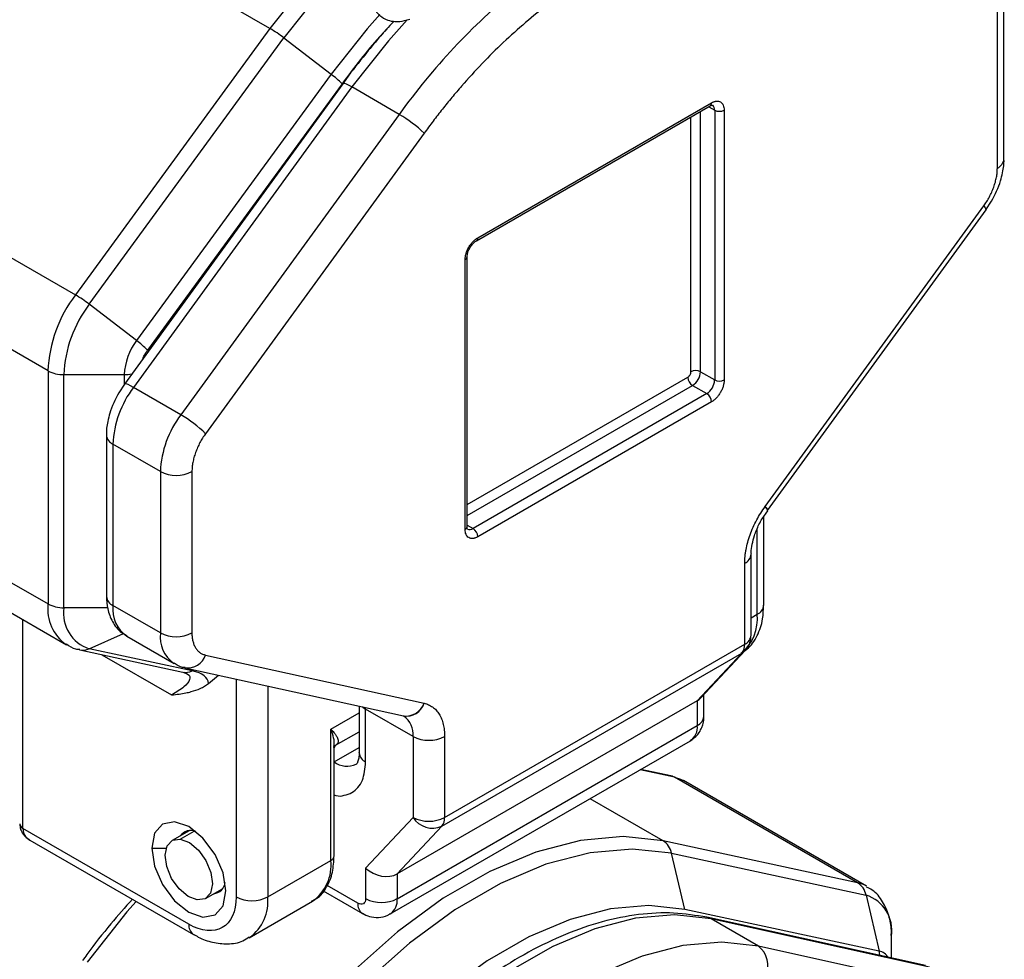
# Model space of a CAD drawing. Header units: millimetres. Extents: x 25 to 1092, y 25 to 838.
# Tile 17 of 81: x 80 to 124, y 508 to 550. Entities that reach past the tile are written whole.
import ezdxf

# ---------------------------------------------------------------- set-up
doc = ezdxf.new("R2010")
doc.units = ezdxf.units.MM
doc.header["$LTSCALE"] = 4

msp = doc.modelspace()

# ---------------------------------------------------------------- linework, layer by layer
for p, q in [((91.255, 549.606), (83.063, 554.335)), ((124.117, 543.763), (124.117, 550.992)), ((123.824, 543.355), (123.824, 550.584)), ((91.255, 549.606), (82.545, 537.678)), ((83.163, 537.26), (91.872, 549.187)), ((91.872, 549.187), (93.992, 547.559)), ((93.992, 547.559), (85.282, 535.631)), ((94.519, 547.136), (84.735, 533.682)), ((94.482, 547.127), (85.772, 535.199)), ((94.926, 546.988), (85.142, 533.534)), ((97.047, 545.763), (94.926, 546.988)), ((100.56, 540.235), (111.026, 546.276)), ((100.498, 540.098), (110.963, 546.139)), ((110.531, 534.232), (110.531, 545.889)), ((110.901, 546.103), (111.167, 545.95)), ((111.167, 545.95), (111.167, 533.865)), ((111.591, 545.95), (111.591, 533.865)), ((97.047, 545.763), (87.263, 532.309)), ((110.106, 534.232), (110.106, 545.644)), ((98.156, 544.915), (88.372, 531.461)), ((74.353, 542.407), (82.545, 537.678)), ((123.31, 541.485), (123.569, 541.869)), ((113.43, 528.205), (123.214, 541.659)), ((113.532, 528.025), (123.316, 541.479)), ((99.995, 527.17), (99.995, 539.255)), ((100.083, 527.293), (100.083, 539.378)), ((81.317, 534.275), (73.125, 539.005)), ((85.282, 535.631), (83.163, 537.26)), ((81.317, 534.275), (81.317, 523.835)), ((82.024, 534.106), (84.731, 534.106)), ((82.024, 523.665), (82.024, 534.106)), ((84.731, 534.106), (84.731, 533.662)), ((100.083, 528.282), (109.965, 533.987)), ((110.531, 534.232), (111.167, 533.865)), ((84.74, 533.676), (84.481, 533.292)), ((87.263, 532.309), (85.142, 533.534)), ((100.083, 527.792), (110.177, 533.62)), ((110.177, 533.62), (110.813, 533.253)), ((110.813, 533.253), (100.348, 527.211)), ((111.026, 532.885), (100.56, 526.844)), ((83.933, 531.398), (83.933, 524.169)), ((86.348, 529.765), (84.226, 530.99)), ((84.226, 530.99), (84.226, 523.761)), ((86.348, 529.765), (86.348, 522.537)), ((87.762, 529.765), (87.762, 522.537)), ((73.125, 528.564), (81.317, 523.835)), ((113.291, 527.654), (113.54, 528.006)), ((113.369, 523.78), (113.369, 527.765)), ((113.525, 528.016), (113.528, 528.02)), ((100.083, 527.364), (100.348, 527.211)), ((113.076, 523.372), (113.076, 527.207)), ((73.953, 526.732), (82.146, 522.003)), ((112.803, 526.064), (112.803, 526.077)), ((112.803, 522.438), (112.803, 526.064)), ((112.51, 522.03), (112.51, 525.655)), ((86.348, 522.537), (84.226, 523.761)), ((83.987, 523.665), (82.024, 523.665)), ((112.803, 523.214), (113.076, 523.372)), ((80.196, 513.778), (80.196, 523.129)), ((83.163, 521.827), (84.692, 522.512)), ((84.848, 522.388), (86.969, 521.163)), ((99.075, 514.274), (112.51, 522.03)), ((82.735, 521.777), (87.35, 520.785)), ((87.777, 520.835), (83.163, 521.827)), ((83.731, 521.563), (86.853, 519.761)), ((88.372, 521.545), (98.156, 519.387)), ((98.948, 513.88), (112.383, 521.635)), ((112.383, 521.635), (110.389, 519.499)), ((110.537, 519.615), (112.535, 521.756)), ((87.403, 520.776), (87.53, 520.722)), ((87.45, 520.977), (97.233, 518.819)), ((88.497, 520.275), (88.949, 520.646)), ((89.742, 520.471), (89.742, 510.717)), ((91.156, 520.159), (91.156, 510.717)), ((110.389, 519.499), (96.954, 511.743)), ((110.389, 519.499), (110.389, 518.391)), ((110.682, 518.799), (110.682, 519.77)), ((93.984, 518.229), (95.247, 518.958)), ((95.247, 519.257), (95.247, 517.168)), ((95.54, 519.124), (95.539, 519.193)), ((97.661, 517.9), (95.54, 519.124)), ((95.54, 516.759), (95.54, 519.124)), ((93.984, 512.35), (93.984, 518.229)), ((94.194, 517.504), (95.247, 518.112)), ((96.954, 510.635), (110.389, 518.391)), ((96.643, 509.949), (110.078, 517.704)), ((97.661, 517.9), (97.661, 514.274)), ((99.075, 517.9), (99.075, 514.274)), ((94.131, 517.378), (94.195, 517.506)), ((94.131, 516.762), (95.247, 517.406)), ((94.131, 512.554), (94.131, 517.405)), ((109.373, 516.081), (107.837, 516.411)), ((109.278, 516.118), (107.858, 516.423)), ((117.565, 511.351), (109.373, 516.081)), ((117.965, 511.199), (109.773, 515.928)), ((108.855, 513.223), (105.585, 515.111)), ((97.661, 514.274), (95.54, 512)), ((87.62, 509.492), (80.196, 513.778)), ((87.631, 513.68), (86.87, 513.241)), ((87.241, 513.305), (87.864, 513.664)), ((96.954, 511.743), (98.948, 513.88)), ((80.401, 513.322), (87.827, 509.034)), ((117.565, 511.351), (108.855, 513.223)), ((85.959, 512.901), (86.611, 512.901)), ((91.156, 510.717), (93.984, 512.35)), ((109.826, 510.157), (109.238, 512.669)), ((109.238, 512.669), (117.948, 510.798)), ((95.54, 512), (95.54, 510.635)), ((96.954, 511.743), (96.954, 510.635)), ((88.37, 510.643), (89.131, 511.082)), ((93.64, 510.986), (95.394, 509.973)), ((95.186, 510.431), (93.817, 511.222)), ((90.327, 508.886), (93.156, 510.519)), ((117.948, 510.798), (118.536, 508.286)), ((118.536, 508.286), (109.826, 510.157)), ((120.601, 507.641), (110.817, 509.799)), ((113.125, 508.502), (111.004, 509.727)), ((120.787, 507.569), (111.004, 509.727)), ((119.087, 507.975), (119.087, 508.959)), ((122.909, 506.344), (113.125, 508.502))]:
    msp.add_line(p, q)
at = {"flags": 128}
for points in [[(94.584, 553.53), (93.043, 551.859), (91.255, 549.606)], [(94.878, 552.774), (93.636, 551.411), (91.872, 549.187)], [(96.179, 550.239), (95.6, 549.586), (93.992, 547.559)], [(97.404, 549.999), (96.557, 549.052), (94.926, 546.988)], [(94.926, 546.988), (94.795, 547.059), (94.686, 547.111), (94.6, 547.141), (94.543, 547.148), (94.519, 547.136)], [(123.214, 541.659), (123.279, 541.581), (123.314, 541.522), (123.318, 541.484), (123.316, 541.479)], [(85.142, 533.534), (85.011, 533.605), (84.902, 533.656), (84.817, 533.686), (84.759, 533.693), (84.735, 533.682)], [(113.43, 528.205), (113.43, 528.204), (113.429, 528.204), (113.429, 528.203), (113.428, 528.202), (113.428, 528.202), (113.427, 528.201), (113.427, 528.201), (113.427, 528.2)], [(113.528, 528.02), (113.531, 528.024), (113.526, 528.063), (113.491, 528.122), (113.427, 528.2)], [(113.43, 528.205), (113.495, 528.127), (113.53, 528.068), (113.534, 528.029), (113.532, 528.025)], [(112.383, 521.635), (112.509, 521.73), (112.533, 521.755)], [(98.159, 519.387), (98.159, 519.387), (98.159, 519.387), (98.158, 519.387), (98.158, 519.387), (98.157, 519.387), (98.157, 519.387), (98.156, 519.387), (98.156, 519.387)], [(95.403, 519.223), (95.416, 519.212), (95.54, 519.124)], [(109.373, 516.081), (109.3, 516.112), (109.278, 516.118)], [(109.373, 516.081), (109.643, 515.994), (109.773, 515.928)], [(89.282, 510.983), (89.156, 511.79), (88.795, 512.62), (88.256, 513.348), (87.62, 513.861), (86.984, 514.082), (86.445, 513.977), (86.085, 513.562), (85.959, 512.901)], [(88, 510.579), (87.592, 510.734), (87.188, 511.073), (86.85, 511.544), (86.63, 512.075), (86.56, 512.587), (86.652, 513), (86.891, 513.252), (87.241, 513.305)], [(87.241, 513.305), (87.649, 513.15), (88.052, 512.811), (88.39, 512.34), (88.611, 511.808), (88.681, 511.297), (88.589, 510.884), (88.35, 510.632), (88, 510.579)], [(108.855, 513.223), (107.068, 513.413), (105.156, 513.245), (103.152, 512.722), (101.094, 511.853), (99.017, 510.654), (96.958, 509.146), (94.955, 507.356), (93.043, 505.316), (91.255, 503.063)], [(85.959, 512.901), (86.085, 512.094), (86.445, 511.263), (86.984, 510.536), (87.62, 510.023), (88.256, 509.802), (88.795, 509.907), (89.156, 510.321), (89.282, 510.983)], [(109.238, 512.669), (107.475, 512.857), (105.588, 512.691), (103.611, 512.175), (101.58, 511.318), (99.531, 510.134), (97.5, 508.647), (95.523, 506.881), (93.636, 504.868), (91.872, 502.644)], [(117.981, 511.189), (117.836, 511.264), (117.565, 511.351)], [(85.262, 510.515), (84.85, 510.046), (83.063, 507.792)], [(109.826, 510.157), (108.218, 510.328), (106.498, 510.177), (104.695, 509.706), (102.843, 508.924), (100.975, 507.846), (99.123, 506.489), (97.32, 504.879), (95.6, 503.044), (93.992, 501.016)], [(111.004, 509.727), (109.372, 509.907), (107.626, 509.759), (105.795, 509.285), (103.914, 508.492), (102.015, 507.396), (100.134, 506.016), (98.303, 504.377), (96.557, 502.509), (94.926, 500.445)], [(111.004, 509.727), (110.858, 509.789), (110.817, 509.799)], [(113.125, 508.502), (111.494, 508.683), (109.747, 508.535), (107.917, 508.06), (106.035, 507.267), (104.137, 506.171), (102.255, 504.791), (100.424, 503.153), (98.678, 501.284), (97.047, 499.22)]]:
    msp.add_lwpolyline(points, dxfattribs=at)
for centre, radius, start, end in [((120.747, 528.825), 29.131, 129.2802, 144.4478), ((88.26, 544.521), 5.901, 52.2545, 59.4974), ((91.641, 544.401), 3.937, 43.8102, 53.3309), ((110.883, 546.258), 0.144, 304.0564, 7.2558), ((110.91, 545.973), 0.258, 354.8093, 49.515), ((111.379, 546.359), 0.461, 242.6097, 297.3903), ((94.33, 541.06), 5.431, 45.2153, 59.9836), ((123.617, 543.813), 0.503, 294.3747, 354.3052), ((100.418, 540.217), 0.143, 303.1863, 7.3425), ((99.94, 539.387), 0.143, 292.6551, 356.7857), ((87.365, 534.015), 6.054, 142.7645, 177.5328), ((79.55, 532.593), 5.901, 52.2545, 59.4974), ((87.629, 533.865), 5.61, 142.7645, 177.5328), ((87.442, 533.989), 2.713, 142.7645, 177.5328), ((82.931, 532.473), 3.937, 43.8102, 53.3309), ((81.995, 535.549), 1.443, 241.9598, 271.1441), ((84.734, 535.773), 1.667, 269.8919, 281.538), ((110.425, 534.008), 0.461, 182.6055, 237.3945), ((110.318, 533.823), 0.461, 62.6097, 117.3903), ((109.763, 534.267), 0.768, 302.6055, 357.3945), ((88.759, 530.795), 4.537, 142.8738, 177.5408), ((110.399, 533.9), 0.768, 302.6055, 357.3945), ((111.379, 534.274), 0.461, 242.6097, 297.3903), ((110.565, 532.864), 0.461, 2.6055, 57.3945), ((90.881, 529.57), 4.537, 142.8738, 177.5408), ((84.546, 527.606), 5.431, 45.2153, 59.9836), ((84.411, 531.432), 0.479, 184.002, 247.2664), ((87.055, 531.13), 1.537, 242.6097, 297.3903), ((99.932, 527.308), 0.151, 294.3747, 354.3052), ((100.203, 527.401), 0.239, 243.4814, 307.3095), ((100.1, 526.823), 0.461, 2.6055, 57.3945), ((112.303, 526.114), 0.503, 294.3747, 354.3052), ((83.249, 523.604), 1.946, 173.1918, 234.8822), ((81.995, 525.108), 1.443, 241.9598, 271.1441), ((84.434, 524.219), 0.503, 185.6948, 245.6253), ((85.671, 523.587), 1.455, 173.1459, 235.542), ((112.869, 523.83), 0.503, 294.3747, 354.3052), ((83.688, 523.424), 1.682, 171.7396, 251.784), ((111.014, 523.185), 2.07, 310.7874, 5.1627), ((87.798, 522.364), 1.46, 173.2161, 234.836), ((87.055, 523.901), 1.537, 242.6097, 297.3903), ((112.303, 522.488), 0.503, 294.3747, 354.3052), ((111.94, 521.997), 0.572, 320.778, 3.3035), ((82.874, 522.449), 0.686, 258.2477, 294.8951), ((87.572, 521.811), 0.843, 261.4944, 341.6329), ((87.488, 521.457), 0.686, 258.3604, 294.8936), ((97.361, 519.651), 0.841, 260.8612, 341.6905), ((97.338, 519.683), 0.87, 263.128, 340.1442), ((96.639, 517.99), 1.026, 354.9694, 53.2508), ((110.182, 518.849), 0.503, 294.3747, 354.3052), ((109.654, 518.31), 0.739, 305.0133, 6.2988), ((98.368, 519.264), 1.537, 242.6097, 297.3903), ((95.747, 517.217), 0.503, 185.6948, 245.6253), ((94.713, 517.58), 1.009, 234.4288, 293.7766), ((98.368, 515.639), 1.537, 242.6097, 297.3903), ((98.533, 514.823), 1.031, 212.2003, 293.6976), ((98.505, 514.241), 0.572, 320.778, 3.3035), ((80.299, 514.007), 0.251, 185.6948, 245.6253), ((87.714, 513.089), 0.599, 68.5758, 142.2994), ((108.406, 512.503), 0.849, 11.3119, 58.03), ((92.024, 512.134), 1.972, 305.0133, 6.2988), ((93.881, 512.579), 0.251, 294.3747, 354.3052), ((88.666, 511.444), 0.592, 277.2066, 351.9075), ((117.116, 510.631), 0.849, 11.3119, 58.03), ((90.449, 512.082), 1.537, 242.6097, 297.3903), ((89.146, 510.521), 2.019, 306.319, 5.5661), ((96.247, 512), 1.537, 242.6097, 297.3903), ((96.202, 510.562), 0.756, 305.9465, 5.5987), ((117.422, 509.201), 1.682, 351.7396, 71.784), ((95.687, 510.382), 0.503, 174.3916, 234.1646), ((88.123, 509.443), 0.505, 174.4562, 233.4279), ((112.513, 507.668), 1.034, 332.4693, 53.7174), ((117.427, 508.028), 1.138, 3.1338, 13.0615), ((118.405, 507.678), 0.621, 32.2455, 77.8347)]:
    msp.add_arc(centre, radius, start, end)
for centre, start_param, end_param in [((109.682, 520.164), 5.770037, 6.010935), ((96.247, 512.408), 4.199241, 5.770037)]:
    msp.add_ellipse(centre, major_axis=(0.963, -0.38), ratio=0.708511, start_param=start_param, end_param=end_param)
for points, knots in [([(113.43, 553.733), (113.353, 553.749), (113.2, 553.781), (112.966, 553.82), (112.729, 553.852), (112.489, 553.877), (112.246, 553.894), (112.001, 553.904), (111.535, 553.908), (110.837, 553.867), (109.88, 553.714), (108.892, 553.461), (107.532, 552.984), (105.793, 552.137), (104.054, 550.977), (102.695, 549.883), (101.706, 548.996), (100.749, 548.044), (99.987, 547.208), (99.4, 546.519), (98.976, 545.997), (98.56, 545.464), (98.291, 545.098), (98.156, 544.915)], [0, 0, 0, 0, 0.017161, 0.034305, 0.051439, 0.06857, 0.085705, 0.102853, 0.120019, 0.182108, 0.244219, 0.307793, 0.37139, 0.500002, 0.628614, 0.692188, 0.755785, 0.817874, 0.879985, 0.910004, 0.939987, 0.969972, 1, 1, 1, 1]), ([(95.935, 550.533), (95.937, 550.527), (95.971, 550.393), (96.174, 550.175), (96.505, 549.969), (96.935, 549.899), (97.219, 549.941), (97.435, 550), (97.512, 550.022)], [0, 0, 0, 0, 0.008304, 0.191592, 0.383786, 0.551958, 0.83868, 1, 1, 1, 1]), ([(96.808, 549.93), (96.775, 549.895), (96.291, 549.402), (95.539, 548.469), (94.815, 547.561), (94.529, 547.149), (94.519, 547.135)], [0, 0, 0, 0, 0.0410897, 0.5909912, 0.9867395, 1, 1, 1, 1]), ([(96.499, 549.583), (96.386, 549.466), (95.668, 548.729), (95.024, 547.859), (94.482, 547.127)], [0, 0, 0, 0, 0.157481, 1, 1, 1, 1]), ([(111.026, 546.276), (111.043, 546.286), (111.079, 546.306), (111.132, 546.327), (111.183, 546.343), (111.254, 546.355), (111.338, 546.354), (111.428, 546.321), (111.502, 546.259), (111.553, 546.173), (111.586, 546.07), (111.589, 545.99), (111.591, 545.95)], [0, 0, 0, 0, 0.060243, 0.119999, 0.179808, 0.240207, 0.369955, 0.500129, 0.629877, 0.760052, 0.879922, 1, 1, 1, 1]), ([(110.963, 546.139), (110.991, 546.154), (111.046, 546.182), (111.058, 546.18), (111.063, 546.179)], [0, 0, 0, 0, 0.515351, 1, 1, 1, 1]), ([(123.569, 541.869), (123.721, 542.173), (123.932, 542.593), (124.076, 543.228), (124.136, 543.559), (124.116, 543.756), (124.115, 543.763)], [0, 0, 0, 0, 0.48853, 0.677718, 0.988828, 1, 1, 1, 1]), ([(123.214, 541.659), (123.237, 541.691), (123.282, 541.755), (123.347, 541.855), (123.408, 541.957), (123.486, 542.097), (123.576, 542.279), (123.665, 542.503), (123.737, 542.727), (123.787, 542.946), (123.818, 543.157), (123.822, 543.289), (123.824, 543.355)], [0, 0, 0, 0, 0.061656, 0.123126, 0.18463, 0.246385, 0.373086, 0.500054, 0.626754, 0.753722, 0.876795, 1, 1, 1, 1]), ([(99.995, 539.255), (99.995, 539.276), (99.996, 539.318), (100.004, 539.383), (100.016, 539.45), (100.04, 539.545), (100.084, 539.668), (100.158, 539.814), (100.247, 539.951), (100.348, 540.069), (100.454, 540.167), (100.525, 540.212), (100.56, 540.235)], [0, 0, 0, 0, 0.060243, 0.119999, 0.179808, 0.240207, 0.369955, 0.500129, 0.629877, 0.760052, 0.879922, 1, 1, 1, 1]), ([(100.208, 539.785), (100.245, 539.842), (100.296, 539.921), (100.381, 540.01), (100.442, 540.063), (100.481, 540.086), (100.498, 540.096)], [0, 0, 0, 0, 0.41481, 0.575655, 0.82478, 1, 1, 1, 1]), ([(100.084, 539.379), (100.083, 539.382), (100.081, 539.408), (100.09, 539.479), (100.115, 539.581), (100.155, 539.686), (100.191, 539.754), (100.208, 539.785)], [0, 0, 0, 0, 0.038178, 0.29292, 0.520429, 0.785149, 1, 1, 1, 1]), ([(85.563, 534.821), (85.585, 534.873), (85.639, 535.006), (85.722, 535.126), (85.772, 535.199)], [0, 0, 0, 0, 0.397259, 1, 1, 1, 1]), ([(109.965, 533.987), (109.974, 533.993), (109.993, 534.005), (110.019, 534.03), (110.044, 534.059), (110.072, 534.103), (110.101, 534.164), (110.104, 534.21), (110.106, 534.232)], [0, 0, 0, 0, 0.1272, 0.249746, 0.3727, 0.501075, 0.749743, 1, 1, 1, 1]), ([(111.591, 533.865), (111.591, 533.844), (111.59, 533.802), (111.582, 533.737), (111.57, 533.67), (111.546, 533.575), (111.502, 533.452), (111.428, 533.306), (111.338, 533.169), (111.238, 533.051), (111.132, 532.953), (111.061, 532.908), (111.026, 532.885)], [0, 0, 0, 0, 0.060243, 0.119999, 0.179808, 0.240207, 0.369955, 0.500129, 0.629877, 0.760052, 0.879922, 1, 1, 1, 1]), ([(84.481, 533.292), (84.33, 532.989), (84.119, 532.568), (83.975, 531.934), (83.914, 531.602), (83.935, 531.405), (83.935, 531.398)], [0, 0, 0, 0, 0.488549, 0.677745, 0.988866, 1, 1, 1, 1]), ([(88.372, 531.461), (88.349, 531.429), (88.304, 531.365), (88.239, 531.265), (88.178, 531.163), (88.1, 531.023), (88.01, 530.841), (87.921, 530.617), (87.849, 530.393), (87.799, 530.174), (87.767, 529.963), (87.764, 529.831), (87.762, 529.765)], [0, 0, 0, 0, 0.061656, 0.123126, 0.18463, 0.246385, 0.373086, 0.500054, 0.626754, 0.753722, 0.876795, 1, 1, 1, 1]), ([(112.51, 525.655), (112.511, 525.704), (112.513, 525.802), (112.524, 525.954), (112.543, 526.109), (112.578, 526.323), (112.642, 526.598), (112.749, 526.934), (112.883, 527.269), (113.044, 527.595), (113.224, 527.909), (113.359, 528.103), (113.427, 528.2)], [0, 0, 0, 0, 0.061672, 0.123147, 0.184645, 0.246383, 0.37313, 0.500054, 0.6268, 0.753725, 0.876818, 1, 1, 1, 1]), ([(100.103, 527.183), (100.103, 527.183), (100.107, 527.18), (100.087, 527.201), (100.085, 527.267), (100.084, 527.295)], [0, 0, 0, 0, 0.072899, 0.616156, 1, 1, 1, 1]), ([(112.809, 526.077), (112.808, 526.099), (112.798, 526.214), (112.842, 526.505), (112.949, 526.924), (113.107, 527.319), (113.242, 527.566), (113.291, 527.654)], [0, 0, 0, 0, 0.061054, 0.311285, 0.548445, 0.838628, 1, 1, 1, 1]), ([(100.56, 526.844), (100.543, 526.834), (100.507, 526.815), (100.454, 526.793), (100.402, 526.777), (100.332, 526.765), (100.248, 526.766), (100.158, 526.799), (100.084, 526.861), (100.033, 526.947), (100, 527.05), (99.997, 527.13), (99.995, 527.17)], [0, 0, 0, 0, 0.060243, 0.119999, 0.179808, 0.240207, 0.369955, 0.500129, 0.629877, 0.760052, 0.879922, 1, 1, 1, 1]), ([(83.935, 524.17), (83.945, 523.98), (83.966, 523.582), (84.186, 523.03), (84.488, 522.598), (84.764, 522.467), (84.848, 522.427)], [0, 0, 0, 0, 0.265735, 0.558751, 0.864062, 1, 1, 1, 1]), ([(112.348, 521.644), (112.437, 521.693), (112.749, 521.868), (113.094, 522.406), (113.342, 523.083), (113.349, 523.574), (113.353, 523.786)], [0, 0, 0, 0, 0.125343, 0.440666, 0.758601, 1, 1, 1, 1]), ([(87.762, 522.537), (87.762, 522.504), (87.763, 522.44), (87.771, 522.348), (87.783, 522.259), (87.807, 522.144), (87.849, 522.01), (87.92, 521.868), (88.01, 521.748), (88.117, 521.654), (88.237, 521.583), (88.327, 521.558), (88.372, 521.545)], [0, 0, 0, 0, 0.061656, 0.123126, 0.18463, 0.246385, 0.373086, 0.500054, 0.626754, 0.753722, 0.876795, 1, 1, 1, 1]), ([(112.526, 521.761), (112.542, 521.774), (112.652, 521.86), (112.766, 522.101), (112.79, 522.328), (112.802, 522.438)], [0, 0, 0, 0, 0.08284, 0.557269, 1, 1, 1, 1]), ([(82.142, 522.044), (82.273, 521.952), (82.456, 521.822), (82.677, 521.806), (82.74, 521.802)], [0, 0, 0, 0, 0.7125018, 1, 1, 1, 1]), ([(86.97, 521.202), (87.083, 521.118), (87.231, 521.008), (87.41, 520.999), (87.452, 520.997)], [0, 0, 0, 0, 0.7604286, 1, 1, 1, 1]), ([(87.375, 520.772), (87.446, 520.748), (87.682, 520.667), (87.691, 520.434), (87.45, 520.115), (87.057, 519.882), (86.853, 519.761)], [0, 0, 0, 0, 0.112698, 0.377341, 0.676123, 1, 1, 1, 1]), ([(86.853, 519.761), (86.965, 519.773), (87.178, 519.796), (87.471, 519.844), (87.79, 519.917), (88.075, 520.014), (88.294, 520.131), (88.413, 520.208), (88.469, 520.252), (88.497, 520.275)], [0, 0, 0, 0, 0.188653, 0.355007, 0.500823, 0.750047, 0.874638, 0.937171, 1, 1, 1, 1]), ([(98.159, 519.387), (98.194, 519.378), (98.262, 519.361), (98.359, 519.323), (98.451, 519.277), (98.569, 519.201), (98.702, 519.083), (98.837, 518.903), (98.944, 518.69), (99.02, 518.449), (99.067, 518.186), (99.073, 517.995), (99.075, 517.9)], [0, 0, 0, 0, 0.061672, 0.123147, 0.184645, 0.246383, 0.37313, 0.500054, 0.6268, 0.753725, 0.876818, 1, 1, 1, 1]), ([(97.226, 518.818), (97.234, 518.818), (97.249, 518.817), (97.251, 518.812), (97.252, 518.809)], [0, 0, 0, 0, 0.5068447, 1, 1, 1, 1]), ([(110.066, 517.717), (110.158, 517.771), (110.391, 517.91), (110.609, 518.294), (110.697, 518.621), (110.68, 518.789), (110.679, 518.8)], [0, 0, 0, 0, 0.241372, 0.612416, 0.976362, 1, 1, 1, 1]), ([(93.984, 518.229), (94.009, 518.202), (94.054, 518.152), (94.109, 518.087), (94.152, 518.034), (94.206, 517.962), (94.261, 517.878), (94.307, 517.777), (94.321, 517.688), (94.302, 517.612), (94.256, 517.551), (94.193, 517.501), (94.132, 517.471), (94.102, 517.456)], [0, 0, 0, 0, 0.07851, 0.146359, 0.203547, 0.250075, 0.383331, 0.499119, 0.631473, 0.748825, 0.839388, 0.922754, 1, 1, 1, 1]), ([(94.112, 517.402), (94.118, 517.426), (94.177, 517.671), (94.075, 517.965), (93.984, 518.229)], [0, 0, 0, 0, 0.09993, 1, 1, 1, 1]), ([(95.241, 517.174), (95.243, 517.138), (95.249, 516.991), (95.209, 516.814), (95.146, 516.674), (95.131, 516.661), (95.121, 516.659), (95.118, 516.659)], [0, 0, 0, 0, 0.080975, 0.3283, 0.581547, 0.882214, 1, 1, 1, 1]), ([(94.131, 515.28), (94.154, 515.271), (94.319, 515.208), (94.589, 515.257), (94.93, 515.365), (95.203, 515.6), (95.468, 516.017), (95.511, 516.468), (95.54, 516.759)], [0, 0, 0, 0, 0.026958, 0.193561, 0.36031, 0.526912, 0.693661, 1, 1, 1, 1]), ([(80.049, 513.982), (80.058, 513.899), (80.074, 513.737), (80.19, 513.529), (80.337, 513.37), (80.451, 513.296), (80.506, 513.261)], [0, 0, 0, 0, 0.277928, 0.5384786, 0.7771863, 1, 1, 1, 1]), ([(80.196, 513.778), (80.199, 513.728), (80.207, 513.624), (80.269, 513.483), (80.361, 513.36), (80.449, 513.3), (80.492, 513.271)], [0, 0, 0, 0, 0.2416179, 0.4923191, 0.7540843, 1, 1, 1, 1]), ([(93.113, 510.529), (93.189, 510.562), (93.476, 510.686), (93.813, 511.138), (94.088, 511.788), (94.111, 512.304), (94.123, 512.558)], [0, 0, 0, 0, 0.109556, 0.416538, 0.713263, 1, 1, 1, 1]), ([(119.074, 508.991), (119.077, 509.063), (119.089, 509.374), (118.981, 509.895), (118.707, 510.516), (118.354, 510.974), (118.056, 511.116), (117.969, 511.157)], [0, 0, 0, 0, 0.078103, 0.338178, 0.606585, 0.884613, 1, 1, 1, 1]), ([(85.097, 510.611), (84.772, 510.246), (84.069, 509.457), (83.331, 508.522), (82.927, 507.953), (82.863, 507.862)], [0, 0, 0, 0, 0.419064, 0.906956, 1, 1, 1, 1]), ([(110.816, 509.799), (110.326, 509.88), (109.342, 510.043), (107.765, 509.958), (106.143, 509.638), (104.493, 509.071), (102.841, 508.279), (101.21, 507.277), (99.624, 506.093), (98.118, 504.76), (96.711, 503.324), (95.536, 501.933), (94.815, 501.018), (94.529, 500.606), (94.519, 500.592)], [0, 0, 0, 0, 0.095622, 0.192119, 0.288754, 0.385159, 0.481075, 0.57622, 0.67028, 0.762537, 0.851119, 0.936497, 0.997941, 1, 1, 1, 1]), ([(95.396, 509.979), (95.499, 509.926), (95.723, 509.809), (96.118, 509.776), (96.451, 509.827), (96.601, 509.938), (96.636, 509.965)], [0, 0, 0, 0, 0.26446, 0.576234, 0.899136, 1, 1, 1, 1]), ([(87.83, 509.048), (87.901, 509.003), (88.174, 508.83), (88.69, 508.658), (89.366, 508.584), (89.952, 508.666), (90.236, 508.863), (90.327, 508.927)], [0, 0, 0, 0, 0.088735, 0.340977, 0.601301, 0.870954, 1, 1, 1, 1])]:
    msp.add_open_spline(points, degree=3, knots=knots)
for points in [[(88.497, 520.275), (88.487, 520.542), (88.238, 520.736), (87.777, 520.835)], [(89.742, 510.717), (89.742, 509.365), (88.791, 508.816), (87.62, 509.492)], [(95.54, 510.635), (95.54, 510.41), (95.382, 510.318), (95.186, 510.431)]]:
    msp.add_open_spline(points, degree=3)

doc.saveas('drawing.dxf')
